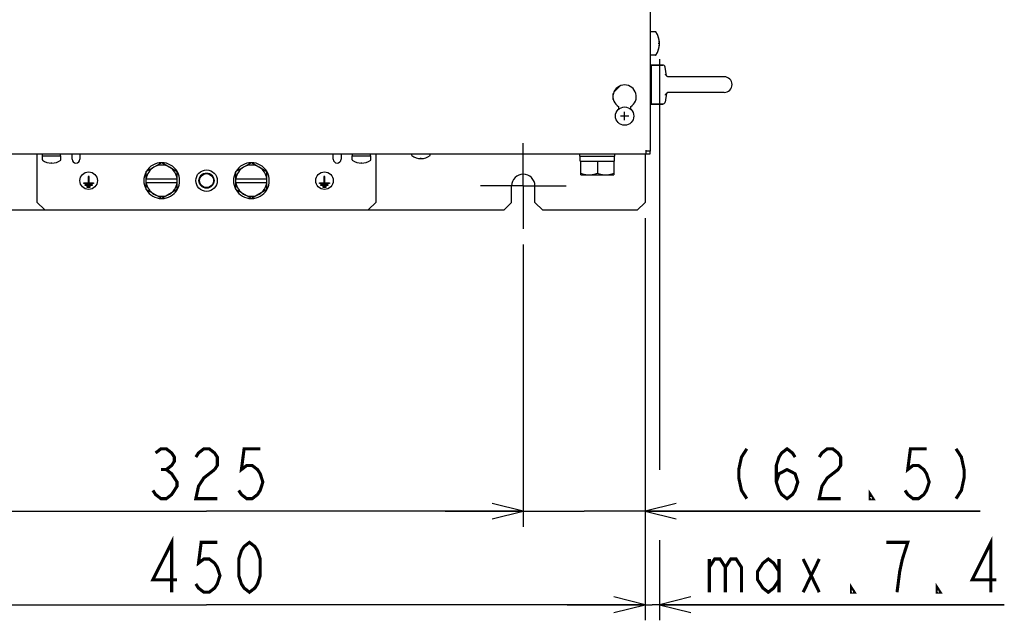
# Model space of a CAD drawing. Extents: x 27 to 410, y 33 to 287.
# Tile 13 of 31: x 72 to 135, y 126 to 164. Entities that reach past the tile are written whole.
import ezdxf

# ---------------------------------------------------------------- set-up
doc = ezdxf.new("R2010")
doc.units = 0
doc.header["$LTSCALE"] = 23.1
doc.linetypes.add('CENTER', pattern=[0.6, 0.375, -0.075, 0.075, -0.075])
doc.layers.get('0').update_dxf_attribs({"linetype": 'CONTINUOUS'})
for name, color, linetype in [('ALL_AXIS', 7, 'CONTINUOUS'), ('ALL_CHAMFER_FEAT', 7, 'CONTINUOUS'), ('ALL_COSM', 7, 'CONTINUOUS'), ('ALL_CURVE', 7, 'CONTINUOUS'), ('ALL_DIM', 7, 'CONTINUOUS'), ('ALL_FEATURES', 7, 'CONTINUOUS')]:
    doc.layers.add(name, color=color, linetype=linetype)
doc.dimstyles.get("Standard").update_dxf_attribs({"dimtxt": 2.5, "dimasz": 2.5, "dimexe": 1.25, "dimexo": 0.625, "dimtad": 1, "dimcen": 2.5, "dimazin": 3, "dimtfac": 1, "dimtmove": 0, "dimatfit": 3})

# ---------------------------------------------------------------- blocks, each defined once
blk = doc.blocks.new('_OPEN')
at = {"color": 0, "linetype": 'BYBLOCK'}
for p, q in [((0, 0), (-1, 0.25)), ((-1, -0.25), (0, 0)), ((-1, 0), (0, 0))]:
    blk.add_line(p, q, dxfattribs=at)
blk = doc.blocks.new('*D0')
at = {"layer": 'ALL_DIM', "color": 2, "linetype": 'CONTINUOUS'}
for p, q in [((63.511, 149.665), (63.511, 131.553)), ((104.136, 149.665), (104.136, 131.553)), ((63.511, 132.553), (83.823, 132.553)), ((104.136, 132.553), (83.823, 132.553))]:
    blk.add_line(p, q, dxfattribs=at)
at = {"layer": 'ALL_DIM', "color": 2, "linetype": 'CONTINUOUS', "xscale": 2, "yscale": 2, "zscale": 2, "rotation": 180}
blk.add_blockref('_OPEN', (63.511, 132.553), dxfattribs=at)
at = {"layer": 'ALL_DIM', "color": 2, "linetype": 'CONTINUOUS', "xscale": 2, "yscale": 2, "zscale": 2}
blk.add_blockref('_OPEN', (104.136, 132.553), dxfattribs=at)
blk = doc.blocks.new('*D2')
at = {"layer": 'ALL_DIM', "color": 2, "linetype": 'CONTINUOUS'}
for p, q in [((55.698, 151.353), (55.698, 125.553)), ((111.948, 151.353), (111.948, 125.553)), ((55.698, 126.553), (83.823, 126.553)), ((111.948, 126.553), (83.823, 126.553))]:
    blk.add_line(p, q, dxfattribs=at)
at = {"layer": 'ALL_DIM', "color": 2, "linetype": 'CONTINUOUS', "xscale": 2, "yscale": 2, "zscale": 2, "rotation": 180}
blk.add_blockref('_OPEN', (55.698, 126.553), dxfattribs=at)
at = {"layer": 'ALL_DIM', "color": 2, "linetype": 'CONTINUOUS', "xscale": 2, "yscale": 2, "zscale": 2}
blk.add_blockref('_OPEN', (111.948, 126.553), dxfattribs=at)
blk = doc.blocks.new('*D3')
at = {"layer": 'ALL_DIM', "color": 2, "linetype": 'CONTINUOUS'}
for p, q in [((112.873, 161.553), (112.873, 135.194)), ((111.948, 151.353), (111.948, 125.553)), ((112.873, 130.698), (112.873, 125.553)), ((111.948, 126.553), (106.948, 126.553)), ((106.948, 126.553), (112.411, 126.553)), ((134.986, 126.553), (112.411, 126.553)), ((112.873, 126.553), (134.986, 126.553))]:
    blk.add_line(p, q, dxfattribs=at)
at = {"layer": 'ALL_DIM', "color": 2, "linetype": 'CONTINUOUS', "xscale": 2, "yscale": 2, "zscale": 2}
blk.add_blockref('_OPEN', (111.948, 126.553), dxfattribs=at)
at = {"layer": 'ALL_DIM', "color": 2, "linetype": 'CONTINUOUS', "xscale": 2, "yscale": 2, "zscale": 2, "rotation": 180}
blk.add_blockref('_OPEN', (112.873, 126.553), dxfattribs=at)
blk = doc.blocks.new('*D30')
at = {"color": 2, "linetype": 'CONTINUOUS'}
for p, q in [((111.948, 151.353), (111.948, 131.553)), ((104.136, 149.665), (104.136, 131.553)), ((104.136, 132.553), (99.136, 132.553)), ((99.136, 132.553), (108.042, 132.553)), ((133.437, 132.553), (108.042, 132.553)), ((111.948, 132.553), (133.437, 132.553))]:
    blk.add_line(p, q, dxfattribs=at)
at = {"color": 2, "linetype": 'CONTINUOUS', "xscale": 2, "yscale": 2, "zscale": 2}
blk.add_blockref('_OPEN', (104.136, 132.553), dxfattribs=at)
at = {"color": 2, "linetype": 'CONTINUOUS', "xscale": 2, "yscale": 2, "zscale": 2, "rotation": 180}
blk.add_blockref('_OPEN', (111.948, 132.553), dxfattribs=at)

msp = doc.modelspace()

# ---------------------------------------------------------------- linework, layer by layer
at = {"color": 2, "linetype": 'CONTINUOUS', "const_width": 0.2}
for points in [[(118.473, 136.553), (118.129, 136.02), (117.957, 135.22), (117.957, 134.686), (118.129, 133.886), (118.473, 133.353)], [(120.365, 134.42), (120.537, 134.953), (121.053, 135.22), (121.569, 134.953), (121.741, 134.42), (121.569, 133.886), (121.397, 133.62), (121.053, 133.353), (120.709, 133.62), (120.537, 133.886), (120.365, 134.42), (120.365, 135.486), (120.537, 136.02), (120.709, 136.286), (121.053, 136.553), (121.397, 136.286), (121.569, 136.02)], [(123.117, 136.02), (123.289, 136.286), (123.633, 136.553), (123.977, 136.553), (124.321, 136.286), (124.493, 136.02), (124.493, 135.486), (124.321, 135.22), (123.977, 134.953), (123.633, 134.686), (123.289, 134.153), (123.117, 133.353), (124.493, 133.353)], [(129.997, 136.553), (128.965, 136.553), (128.793, 135.22), (129.137, 135.486), (129.481, 135.486), (129.825, 135.22), (129.997, 134.953), (130.169, 134.42), (129.997, 133.886), (129.825, 133.62), (129.481, 133.353), (129.137, 133.353), (128.793, 133.62), (128.621, 133.886)], [(131.889, 136.553), (132.233, 136.02), (132.405, 135.22), (132.405, 134.686), (132.233, 133.886), (131.889, 133.353)], [(126.557, 133.353), (126.385, 133.353), (126.385, 133.62), (126.557, 133.353)]]:
    msp.add_lwpolyline(points, dxfattribs=at)
at = {"layer": 'ALL_AXIS', "color": 7, "linetype": 'CONTINUOUS'}
for p, q in [((112.298, 163.315), (112.273, 163.315)), ((112.298, 161.79), (112.298, 163.315)), ((112.617, 163.303), (112.298, 163.303)), ((112.298, 161.79), (112.273, 161.79)), ((112.617, 161.803), (112.298, 161.803)), ((112.336, 161.065), (112.273, 161.065)), ((113.082, 161.165), (112.336, 161.165)), ((112.336, 161.165), (112.336, 158.665)), ((113.314, 160.478), (113.23, 161.038)), ((117.023, 160.415), (113.391, 160.415)), ((113.314, 159.352), (113.23, 158.793)), ((117.023, 159.415), (113.391, 159.415)), ((112.336, 158.765), (112.273, 158.765)), ((113.082, 158.665), (112.336, 158.665)), ((110.261, 158.342), (110.261, 158.491)), ((111.011, 158.491), (111.011, 158.342)), ((73.311, 155.34), (73.311, 155.44)), ((74.461, 155.34), (74.461, 155.44)), ((93.186, 155.34), (93.186, 155.44)), ((94.336, 155.34), (94.336, 155.44)), ((96.979, 155.367), (96.979, 155.44)), ((98.167, 155.367), (98.167, 155.44)), ((107.761, 155.315), (107.761, 155.44)), ((110.011, 155.315), (110.011, 155.44)), ((73.292, 155.34), (74.479, 155.34)), ((73.292, 155.08), (73.292, 155.34)), ((74.479, 155.08), (74.479, 155.34)), ((79.948, 154.33), (80.948, 154.908)), ((80.948, 154.908), (81.948, 154.33)), ((85.698, 154.33), (86.698, 154.908)), ((86.698, 154.908), (87.698, 154.33)), ((93.167, 155.34), (94.354, 155.34)), ((93.167, 155.08), (93.167, 155.34)), ((94.354, 155.08), (94.354, 155.34)), ((107.761, 155.315), (110.011, 155.315)), ((107.792, 155.003), (107.792, 155.315)), ((107.792, 155.003), (109.979, 155.003)), ((107.823, 154.128), (107.823, 155.003)), ((108.886, 155.003), (108.886, 154.223)), ((109.948, 155.003), (109.948, 154.128)), ((109.979, 155.003), (109.979, 155.315)), ((107.823, 154.128), (109.948, 154.128)), ((80.948, 152.598), (79.948, 153.176)), ((81.948, 153.176), (80.948, 152.598)), ((86.698, 152.598), (85.698, 153.176)), ((87.698, 153.176), (86.698, 152.598))]:
    msp.add_line(p, q, dxfattribs=at)
at = {"layer": 'ALL_AXIS', "color": 7, "linetype": 'CENTER'}
for q in [(104.136, 156.165), (101.386, 153.415), (106.886, 153.415), (104.136, 150.665)]:
    msp.add_line((104.136, 153.415), q, dxfattribs=at)
at = {"layer": 'ALL_AXIS', "color": 7, "linetype": 'CONTINUOUS'}
for points in [[(107.823, 154.223), (107.934, 154.189), (108.041, 154.163), (108.146, 154.144), (108.25, 154.132), (108.354, 154.128)], [(108.354, 154.128), (108.459, 154.132), (108.563, 154.144), (108.668, 154.163), (108.775, 154.189), (108.886, 154.223)], [(108.886, 154.223), (108.997, 154.189), (109.103, 154.163), (109.208, 154.144), (109.313, 154.132), (109.417, 154.128)], [(109.417, 154.128), (109.521, 154.132), (109.626, 154.144), (109.731, 154.163), (109.837, 154.189), (109.948, 154.223)]]:
    msp.add_lwpolyline(points, dxfattribs=at)
for centre, radius in [((110.636, 157.89), 0.588), ((76.261, 153.753), 0.562), ((91.386, 153.753), 0.562)]:
    msp.add_circle(centre, radius, dxfattribs=at)
at = {"layer": 'ALL_AXIS', "color": 3, "linetype": 'CONTINUOUS'}
msp.add_circle((83.823, 153.753), 0.688, dxfattribs=at)
at = {"layer": 'ALL_AXIS', "color": 7, "linetype": 'CONTINUOUS'}
for centre, radius, start, end in [((111.623, 162.553), 1.25, 323.41893, 36.58107), ((117.023, 159.915), 0.5, 270, 90), ((110.636, 159.14), 0.75, 300, 240), ((97.573, 156.165), 1, 233.94174, 306.05826), ((73.886, 155.878), 1, 233.94174, 306.05826), ((80.948, 153.753), 1.15, 90.56133, 148.56394), ((80.948, 153.753), 1, 60, 120), ((80.948, 153.753), 1.15, 31.43606, 89.43867), ((86.698, 153.753), 1.15, 90.56133, 148.56394), ((86.698, 153.753), 1, 60, 120), ((86.698, 153.753), 1.15, 31.43606, 89.43867), ((93.761, 155.878), 1, 233.94174, 306.05826), ((80.948, 153.753), 1.15, 151.21454, 208.78546), ((80.948, 153.753), 1.15, 331.21454, 28.78546), ((86.698, 153.753), 1.15, 151.21454, 208.78546), ((86.698, 153.753), 1.15, 331.21454, 28.78546), ((104.136, 153.415), 0.75, 0, 180), ((80.948, 153.753), 1.15, 211.43606, 269.43867), ((80.948, 153.753), 1, 240, 300), ((80.948, 153.753), 1.15, 270.56133, 328.56394), ((86.698, 153.753), 1.15, 211.43606, 269.43867), ((86.698, 153.753), 1, 240, 300), ((86.698, 153.753), 1.15, 270.56133, 328.56394)]:
    msp.add_arc(centre, radius, start, end, dxfattribs=at)
at = {"layer": 'ALL_CHAMFER_FEAT', "color": 7, "linetype": 'CONTINUOUS'}
for p, q in [((111.948, 154.928), (111.948, 152.353)), ((103.386, 152.353), (103.386, 153.415)), ((104.886, 152.353), (104.886, 153.415)), ((102.886, 151.853), (103.386, 152.353)), ((104.886, 152.353), (105.386, 151.853)), ((111.948, 152.353), (111.448, 151.853)), ((102.886, 151.853), (64.761, 151.853)), ((111.448, 151.853), (105.386, 151.853))]:
    msp.add_line(p, q, dxfattribs=at)
for radius in [0.487, 0.449]:
    msp.add_circle((83.823, 153.753), radius, dxfattribs=at)
at = {"layer": 'ALL_COSM', "color": 7, "linetype": 'CONTINUOUS'}
for p, q in [((75.948, 153.622), (76.229, 153.622)), ((75.948, 153.559), (75.948, 153.622)), ((76.573, 153.559), (75.948, 153.559)), ((76.036, 153.509), (76.486, 153.509)), ((76.036, 153.447), (76.036, 153.509)), ((76.292, 154.015), (76.229, 154.015)), ((76.229, 154.015), (76.229, 153.622)), ((76.292, 153.622), (76.292, 154.015)), ((76.292, 153.622), (76.573, 153.622)), ((76.486, 153.509), (76.486, 153.447)), ((76.573, 153.622), (76.573, 153.559)), ((91.073, 153.622), (91.354, 153.622)), ((91.073, 153.559), (91.073, 153.622)), ((91.698, 153.559), (91.073, 153.559)), ((91.161, 153.509), (91.611, 153.509)), ((91.161, 153.447), (91.161, 153.509)), ((91.417, 154.015), (91.354, 154.015)), ((91.354, 154.015), (91.354, 153.622)), ((91.417, 153.622), (91.417, 154.015)), ((91.417, 153.622), (91.698, 153.622)), ((91.611, 153.509), (91.611, 153.447)), ((91.698, 153.622), (91.698, 153.559)), ((76.486, 153.447), (76.036, 153.447)), ((76.367, 153.397), (76.154, 153.397)), ((76.154, 153.397), (76.154, 153.334)), ((76.154, 153.334), (76.367, 153.334)), ((76.367, 153.334), (76.367, 153.397)), ((91.611, 153.447), (91.161, 153.447)), ((91.492, 153.397), (91.279, 153.397)), ((91.279, 153.397), (91.279, 153.334)), ((91.279, 153.334), (91.492, 153.334)), ((91.492, 153.334), (91.492, 153.397))]:
    msp.add_line(p, q, dxfattribs=at)
at = {"layer": 'ALL_CURVE', "color": 40, "linetype": 'CONTINUOUS'}
for p, q in [((112.873, 162.553), (112.796, 162.553)), ((110.904, 157.89), (110.367, 157.89)), ((110.636, 157.622), (110.636, 158.159)), ((73.886, 154.878), (73.886, 154.926)), ((93.761, 154.878), (93.761, 154.926)), ((97.573, 155.165), (97.573, 155.214))]:
    msp.add_line(p, q, dxfattribs=at)
for centre, radius, start, end in [((111.623, 162.553), 1.25, 339.8182, 20.1818), ((73.886, 155.878), 1, 252.16662, 287.83338), ((93.761, 155.878), 1, 252.16662, 287.83338), ((97.573, 156.165), 1, 252.16662, 287.83338)]:
    msp.add_arc(centre, radius, start, end, dxfattribs=at)
at = {"layer": 'ALL_DIM', "color": 2, "linetype": 'CONTINUOUS', "const_width": 0.2}
for points in [[(80.555, 136.286), (80.899, 136.553), (81.243, 136.553), (81.587, 136.286), (81.759, 136.02), (81.759, 135.753), (81.587, 135.486), (81.243, 135.22), (81.587, 134.953), (81.759, 134.686), (81.931, 134.42), (81.931, 134.153), (81.759, 133.886), (81.587, 133.62), (81.243, 133.353), (80.899, 133.353), (80.555, 133.62), (80.383, 133.886)], [(83.135, 136.02), (83.307, 136.286), (83.651, 136.553), (83.995, 136.553), (84.339, 136.286), (84.511, 136.02), (84.511, 135.486), (84.339, 135.22)], [(87.263, 136.553), (86.231, 136.553), (86.059, 135.22), (86.403, 135.486), (86.747, 135.486), (87.091, 135.22), (87.263, 134.953), (87.435, 134.42), (87.263, 133.886), (87.091, 133.62), (86.747, 133.353), (86.403, 133.353), (86.059, 133.62), (85.887, 133.886)], [(80.899, 135.22), (81.243, 135.22)], [(84.339, 135.22), (83.651, 134.686), (83.307, 134.153), (83.135, 133.353), (84.511, 133.353)], [(81.587, 127.353), (81.587, 130.553), (80.383, 128.153), (81.931, 128.153)], [(134.126, 127.353), (134.126, 130.553), (132.922, 128.153), (134.47, 128.153)], [(84.511, 130.553), (83.479, 130.553), (83.307, 129.22), (83.651, 129.486), (83.995, 129.486), (84.339, 129.22), (84.511, 128.953), (84.683, 128.42), (84.511, 127.886), (84.339, 127.62), (83.995, 127.353), (83.651, 127.353), (83.307, 127.62), (83.135, 127.886)], [(86.575, 127.353), (86.231, 127.62), (86.059, 127.886), (85.887, 128.42), (85.887, 129.486), (86.059, 130.02), (86.231, 130.286), (86.575, 130.553), (86.919, 130.286), (87.091, 130.02), (87.263, 129.486), (87.263, 128.42), (87.091, 127.886), (86.919, 127.62), (86.575, 127.353)], [(128.45, 129.486), (128.794, 130.553), (127.418, 130.553)], [(116.066, 129.486), (116.066, 127.353)], [(116.066, 128.953), (116.41, 129.486), (116.754, 129.486), (117.098, 128.953), (117.098, 127.353)], [(117.098, 128.953), (117.442, 129.486), (117.786, 129.486), (118.13, 128.953), (118.13, 127.353)], [(120.538, 128.153), (120.194, 127.62), (119.85, 127.353), (119.506, 127.62), (119.162, 128.153), (119.162, 128.686), (119.506, 129.22), (119.85, 129.486), (120.194, 129.22), (120.538, 128.686)], [(120.538, 129.486), (120.538, 127.353)], [(122.086, 129.486), (123.118, 127.353)], [(122.086, 127.353), (123.118, 129.486)], [(128.106, 127.353), (128.278, 128.686), (128.45, 129.486)], [(125.354, 127.353), (125.182, 127.353), (125.182, 127.62), (125.354, 127.353)], [(130.858, 127.353), (130.686, 127.353), (130.686, 127.62), (130.858, 127.353)]]:
    msp.add_lwpolyline(points, dxfattribs=at)
at = {"layer": 'ALL_FEATURES', "color": 7, "linetype": 'CONTINUOUS'}
for p, q in [((112.273, 172.815), (112.273, 155.64)), ((112.336, 161.165), (113.082, 161.165)), ((113.25, 160.588), (113.25, 160.588)), ((113.322, 160.468), (113.314, 160.478)), ((113.364, 160.435), (113.354, 160.441)), ((113.4, 160.417), (113.382, 160.424)), ((113.394, 160.419), (113.382, 160.424)), ((113.404, 160.415), (113.4, 160.417)), ((113.25, 159.243), (113.25, 159.243)), ((113.323, 159.364), (113.355, 159.39)), ((113.367, 159.398), (113.383, 159.407)), ((113.383, 159.407), (113.394, 159.412)), ((113.392, 159.415), (113.392, 159.415)), ((113.4, 159.414), (113.403, 159.415)), ((113.402, 159.415), (113.404, 159.415)), ((109.911, 159.04), (109.894, 159.04)), ((112.336, 158.665), (113.082, 158.665)), ((112.261, 155.44), (55.386, 155.44)), ((111.948, 155.44), (111.948, 154.928)), ((112.011, 155.44), (112.011, 155.703)), ((112.273, 155.64), (112.011, 155.64)), ((112.261, 155.64), (112.261, 155.44)), ((79.948, 153.176), (79.948, 154.33)), ((81.948, 153.176), (81.948, 154.33)), ((85.698, 153.176), (85.698, 154.33)), ((87.698, 153.176), (87.698, 154.33)), ((79.948, 153.878), (81.948, 153.878)), ((79.948, 153.628), (81.948, 153.628)), ((85.698, 153.878), (87.698, 153.878)), ((85.698, 153.628), (87.698, 153.628))]:
    msp.add_line(p, q, dxfattribs=at)
at = {"layer": 'ALL_FEATURES', "color": 3, "linetype": 'CONTINUOUS'}
for p, q in [((110.354, 159.834), (109.941, 159.421)), ((109.911, 158.956), (109.911, 159.332)), ((110.036, 159.515), (109.988, 159.515)), ((72.948, 155.44), (72.948, 152.378)), ((75.198, 155.128), (75.198, 155.44)), ((75.698, 155.44), (75.698, 155.128)), ((91.948, 155.128), (91.948, 155.44)), ((92.448, 155.44), (92.448, 155.128)), ((94.698, 152.378), (94.698, 155.44)), ((72.948, 152.378), (73.448, 151.878)), ((94.198, 151.878), (94.698, 152.378)), ((73.448, 151.878), (94.198, 151.878))]:
    msp.add_line(p, q, dxfattribs=at)
at = {"layer": 'ALL_FEATURES', "color": 7, "linetype": 'CONTINUOUS'}
for points in [[(113.382, 160.424), (113.355, 160.44), (113.322, 160.469), (113.288, 160.51), (113.259, 160.564), (113.25, 160.588)], [(113.25, 159.243), (113.261, 159.271), (113.29, 159.324), (113.322, 159.363), (113.354, 159.39), (113.381, 159.406), (113.4, 159.414)]]:
    msp.add_lwpolyline(points, dxfattribs=at)
for centre, radius, start, end in [((112.617, 163.29), 0.0125, 36.58107, 90), ((112.617, 161.815), 0.0125, 270, 323.41893), ((113.082, 161.015), 0.15, 8.53077, 90), ((113.082, 158.815), 0.15, 270, 351.46923), ((96.992, 155.367), 0.0125, 180, 233.94174), ((98.154, 155.367), 0.0125, 306.05826, 360), ((73.304, 155.08), 0.0125, 180, 233.94174), ((74.467, 155.08), 0.0125, 306.05826, 360), ((93.179, 155.08), 0.0125, 180, 233.94174), ((94.342, 155.08), 0.0125, 306.05826, 360), ((80.948, 153.753), 1, 120, 172.81924), ((80.948, 153.753), 1, 7.18076, 60), ((86.698, 153.753), 1, 120, 172.81924), ((86.698, 153.753), 1, 7.18076, 60), ((80.948, 153.753), 1, 187.18076, 240), ((80.948, 153.753), 1, 300, 352.81924), ((86.698, 153.753), 1, 187.18076, 240), ((86.698, 153.753), 1, 300, 352.81924)]:
    msp.add_arc(centre, radius, start, end, dxfattribs=at)
at = {"layer": 'ALL_FEATURES', "color": 3, "linetype": 'CONTINUOUS'}
for centre in [(75.448, 155.128), (92.198, 155.128)]:
    msp.add_arc(centre, 0.25, 180, 360, dxfattribs=at)

# ---------------------------------------------------------------- dimensions: what is measured, and where the dimension line sits
at = {"color": 2, "linetype": 'CONTINUOUS'}
dim = msp.add_linear_dim(base=(111.948, 132.553), p1=(104.136, 149.665), p2=(111.948, 151.353), dimstyle='Standard', dxfattribs=at)
dim.commit()
dim.dimension.update_dxf_attribs({"geometry": '*D30', "text_midpoint": (116.925, 133.353), "dimtype": 128})
at = {"layer": 'ALL_DIM', "color": 2, "linetype": 'CONTINUOUS'}
for base, p1, p2, picture, middle in [((112.87324257, 126.552973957), (111.94824257, 151.352973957), (112.87324257, 161.552973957), '*D3', (115.721807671, 127.352973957)), ((111.948, 126.553), (55.698, 151.353), (111.948, 151.353), '*D2', (79.695, 127.353)), ((104.13574257, 132.552973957), (63.51074257, 149.665473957), (104.13574257, 149.665473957), '*D0', (79.69524257, 133.352973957))]:
    dim = msp.add_linear_dim(base=base, p1=p1, p2=p2, dimstyle='Standard', dxfattribs=at)
    dim.commit()
    dim.dimension.update_dxf_attribs({"geometry": picture, "text_midpoint": middle, "dimtype": 128})

doc.saveas('drawing.dxf')
